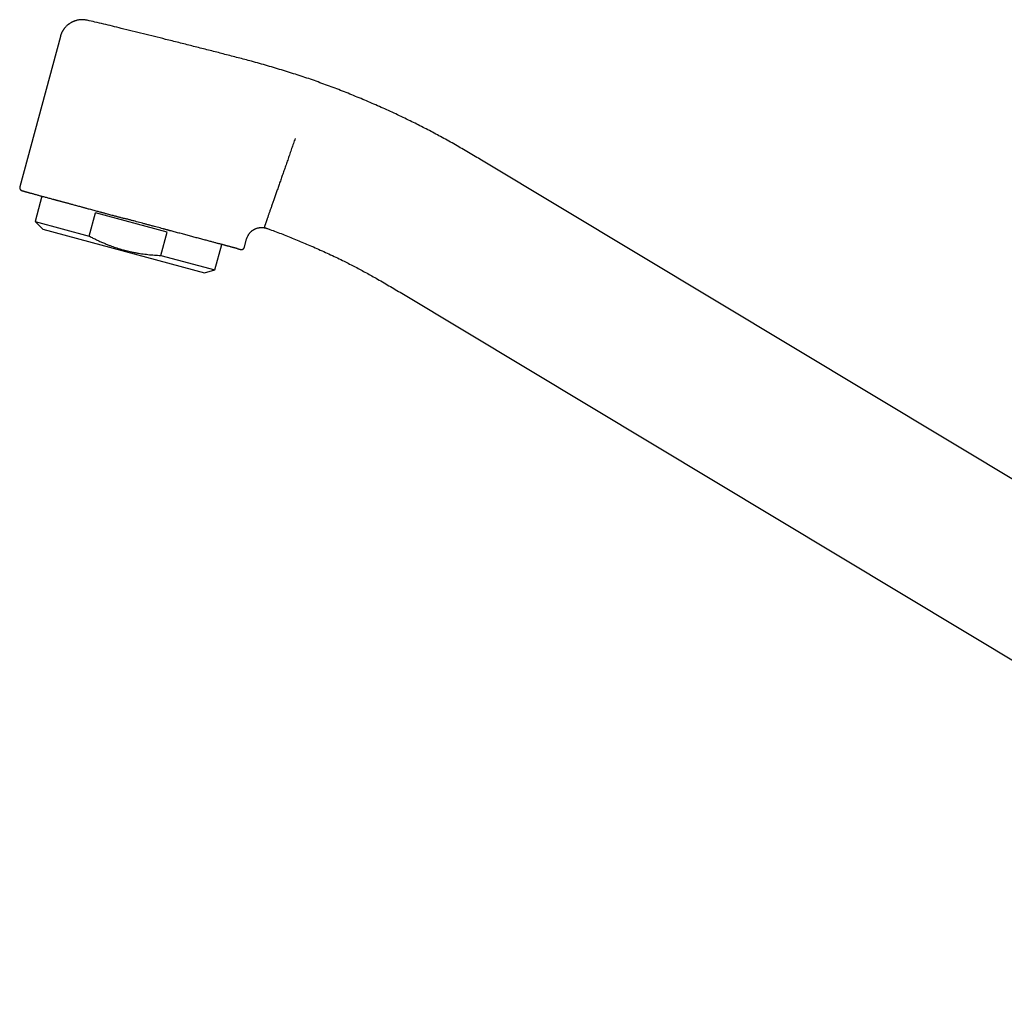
# Model space of a CAD drawing. Header units: millimetres. Extents: x 8 to 793, y 12 to 538.
# Tile 1 of 25: x 27 to 154, y 412 to 538. Entities that reach past the tile are written whole.
import ezdxf

# ---------------------------------------------------------------- set-up
doc = ezdxf.new("R2010")
doc.units = ezdxf.units.MM

msp = doc.modelspace()

# ---------------------------------------------------------------- linework, layer by layer
at = {"color": 7, "linetype": 'Continuous', "lineweight": 30}
for p, q in [((32.11, 535.89), (26.88, 516.5)), ((208.49, 446.59), (86.44, 519.93)), ((29.74, 515.3), (28.86, 512.04)), ((35.82, 510.16), (36.63, 513.16)), ((45.89, 510.67), (36.63, 513.16)), ((28.86, 512.04), (29.84, 511.06)), ((28.86, 512.04), (35.82, 510.16)), ((29.84, 511.06), (50.69, 505.43)), ((45.08, 507.67), (45.89, 510.67)), ((55.85, 508.72), (56.14, 509.79)), ((52.03, 505.79), (52.92, 509.07)), ((54.93, 508.55), (54.99, 508.53)), ((45.08, 507.67), (52.03, 505.79)), ((50.69, 505.43), (52.03, 505.79)), ((76.14, 502.78), (226.99, 412.14))]:
    msp.add_line(p, q, dxfattribs=at)
for points, knots in [([(35.57, 537.99), (35.52, 538), (35.41, 538.02), (35.25, 538.04), (35.09, 538.05), (34.93, 538.06), (34.77, 538.05), (34.62, 538.04), (34.48, 538.02), (34.34, 538), (34.21, 537.97), (34.09, 537.93), (33.99, 537.9), (33.89, 537.86), (33.8, 537.83), (33.71, 537.79), (33.63, 537.75), (33.55, 537.71), (33.44, 537.65), (33.33, 537.58), (33.21, 537.5), (33.08, 537.4), (32.94, 537.28), (32.83, 537.17), (32.74, 537.07), (32.68, 536.99), (32.62, 536.92), (32.57, 536.85), (32.53, 536.79), (32.49, 536.75), (32.46, 536.7), (32.44, 536.66), (32.42, 536.62), (32.4, 536.6), (32.39, 536.58), (32.38, 536.56), (32.37, 536.54), (32.35, 536.51), (32.33, 536.47), (32.3, 536.42), (32.27, 536.36), (32.24, 536.28), (32.21, 536.2), (32.17, 536.11), (32.14, 536), (32.12, 535.93), (32.11, 535.89)], [0, 0, 0, 0, 0.034775, 0.072617, 0.109616, 0.145647, 0.18059, 0.214337, 0.246791, 0.277865, 0.307484, 0.335582, 0.360387, 0.383782, 0.405738, 0.42623, 0.445243, 0.463748, 0.493257, 0.523269, 0.553751, 0.593169, 0.633213, 0.673797, 0.697931, 0.721375, 0.74308, 0.763063, 0.777066, 0.7901, 0.802177, 0.813304, 0.823213, 0.830922, 0.833925, 0.837036, 0.842506, 0.850498, 0.860988, 0.873939, 0.889306, 0.907035, 0.927056, 0.949289, 0.97364, 1, 1, 1, 1]), ([(55.89, 532.92), (55.33, 533.07), (54.19, 533.37), (52.49, 533.81), (50.79, 534.24), (49.09, 534.67), (47.39, 535.1), (45.3, 535.62), (42.82, 536.24), (40.54, 536.8), (38.83, 537.22), (37.71, 537.49), (36.62, 537.75), (35.91, 537.91), (35.57, 537.99)], [0, 0, 0, 0, 0.083836, 0.167675, 0.251514, 0.335354, 0.419191, 0.503026, 0.643866, 0.784706, 0.840035, 0.895361, 0.950682, 1, 1, 1, 1]), ([(35.57, 537.99), (35.57, 537.99), (35.57, 537.99), (35.57, 537.99), (35.57, 537.99)], [0, 0, 0, 0, 0.859166, 1, 1, 1, 1]), ([(86.44, 519.93), (86.16, 520.1), (85.6, 520.43), (84.75, 520.93), (83.91, 521.43), (83.06, 521.92), (82.2, 522.4), (81.36, 522.87), (80.53, 523.32), (79.71, 523.75), (78.89, 524.18), (78.07, 524.6), (77.21, 525.02), (76.31, 525.46), (75.38, 525.9), (74.44, 526.33), (73.5, 526.76), (72.56, 527.17), (71.61, 527.58), (70.65, 527.98), (69.7, 528.37), (68.74, 528.76), (67.78, 529.13), (66.81, 529.5), (65.84, 529.85), (64.87, 530.2), (63.9, 530.54), (62.92, 530.86), (61.92, 531.18), (60.9, 531.5), (59.87, 531.81), (58.83, 532.11), (57.79, 532.41), (56.81, 532.68), (56.18, 532.85), (55.89, 532.92)], [0, 0, 0, 0, 0.029444, 0.05889, 0.088337, 0.117785, 0.147231, 0.176676, 0.204437, 0.232197, 0.259956, 0.287716, 0.315476, 0.346459, 0.377444, 0.40843, 0.439418, 0.470406, 0.501395, 0.532385, 0.563373, 0.594361, 0.625347, 0.656332, 0.687315, 0.718297, 0.749279, 0.780261, 0.811244, 0.843703, 0.876164, 0.908627, 0.941089, 0.973551, 1, 1, 1, 1]), ([(62.4, 522.74), (62.36, 522.64), (62.28, 522.42), (62.17, 522.1), (62.06, 521.77), (61.94, 521.44), (61.83, 521.1), (61.71, 520.77), (61.6, 520.44), (61.48, 520.12), (61.38, 519.81), (61.27, 519.5), (61.16, 519.19), (61.05, 518.88), (60.95, 518.58), (60.84, 518.28), (60.74, 517.98), (60.64, 517.69), (60.54, 517.4), (60.43, 517.11), (60.34, 516.82), (60.24, 516.54), (60.14, 516.27), (60.05, 516), (59.95, 515.73), (59.86, 515.47), (59.77, 515.21), (59.69, 514.96), (59.6, 514.72), (59.52, 514.48), (59.44, 514.26), (59.36, 514.03), (59.29, 513.82), (59.22, 513.62), (59.15, 513.42), (59.08, 513.23), (59.02, 513.05), (58.96, 512.88), (58.9, 512.71), (58.85, 512.56), (58.8, 512.42), (58.75, 512.28), (58.71, 512.15), (58.66, 512.02), (58.62, 511.9), (58.58, 511.79), (58.55, 511.69), (58.52, 511.61), (58.49, 511.53), (58.47, 511.47), (58.45, 511.42), (58.44, 511.38), (58.43, 511.34), (58.42, 511.32), (58.41, 511.3), (58.41, 511.3), (58.41, 511.29)], [0, 0, 0, 0, 0.018128, 0.036461, 0.054996, 0.073727, 0.092651, 0.111762, 0.131052, 0.148889, 0.166867, 0.184981, 0.203224, 0.221592, 0.240077, 0.258188, 0.276398, 0.2947, 0.313087, 0.331553, 0.350089, 0.368689, 0.387345, 0.406049, 0.424793, 0.443569, 0.46237, 0.481187, 0.500013, 0.518838, 0.537655, 0.556456, 0.575232, 0.593976, 0.612679, 0.631334, 0.649933, 0.668469, 0.686934, 0.70532, 0.723621, 0.741831, 0.759941, 0.780099, 0.800117, 0.819986, 0.839698, 0.859247, 0.878624, 0.897824, 0.915263, 0.932543, 0.94966, 0.966611, 0.983392, 1, 1, 1, 1]), ([(26.88, 516.5), (26.88, 516.49), (26.87, 516.47), (26.87, 516.43), (26.87, 516.4), (26.87, 516.38), (26.87, 516.35), (26.88, 516.32), (26.88, 516.28), (26.9, 516.25), (26.91, 516.22), (26.93, 516.19), (26.95, 516.16), (26.97, 516.14), (26.99, 516.11), (27.01, 516.09), (27.03, 516.08), (27.04, 516.07), (27.05, 516.06), (27.06, 516.06), (27.08, 516.05), (27.09, 516.04), (27.1, 516.04), (27.11, 516.03), (27.12, 516.03), (27.13, 516.02), (27.14, 516.02), (27.14, 516.02), (27.15, 516.02), (27.16, 516.01), (27.18, 516.01), (27.2, 516), (27.23, 515.99), (27.27, 515.98), (27.32, 515.97), (27.38, 515.95), (27.45, 515.93), (27.54, 515.91), (27.63, 515.88), (27.74, 515.85), (27.85, 515.82), (27.97, 515.79), (28.1, 515.75), (28.24, 515.71), (28.39, 515.67), (28.55, 515.63), (28.72, 515.58), (28.91, 515.53), (29.1, 515.48), (29.3, 515.42), (29.5, 515.37), (29.72, 515.31), (29.94, 515.25), (30.17, 515.19), (30.4, 515.12), (30.63, 515.06), (30.87, 515), (31.05, 514.95), (31.18, 514.91), (31.26, 514.89), (31.35, 514.87), (31.43, 514.84), (31.53, 514.82), (31.63, 514.79), (31.74, 514.76), (31.85, 514.73), (31.98, 514.7), (32.11, 514.66), (32.25, 514.62), (32.4, 514.58), (32.56, 514.54), (32.72, 514.5), (32.89, 514.45), (33.06, 514.4), (33.24, 514.36), (33.43, 514.31), (33.63, 514.25), (33.76, 514.22), (33.83, 514.2)], [0, 0, 0, 0, 0.002579, 0.004862, 0.006812, 0.008399, 0.009712, 0.012033, 0.014568, 0.017314, 0.019474, 0.021658, 0.023871, 0.02612, 0.028413, 0.030728, 0.032699, 0.034231, 0.035343, 0.036108, 0.038815, 0.041955, 0.045556, 0.049635, 0.054441, 0.059796, 0.065708, 0.072049, 0.078459, 0.084917, 0.100329, 0.11601, 0.135029, 0.154432, 0.174221, 0.200836, 0.227107, 0.253034, 0.278617, 0.304371, 0.329994, 0.355617, 0.381239, 0.40686, 0.432482, 0.458103, 0.484191, 0.510281, 0.536372, 0.56246, 0.588546, 0.614165, 0.639784, 0.665404, 0.690866, 0.714769, 0.738385, 0.761715, 0.769506, 0.777265, 0.785004, 0.793155, 0.801936, 0.811346, 0.821385, 0.832054, 0.843352, 0.855279, 0.867836, 0.881022, 0.894838, 0.909283, 0.923078, 0.937402, 0.952256, 0.96764, 0.983555, 1, 1, 1, 1]), ([(33.84, 514.2), (33.92, 514.17), (34.08, 514.13), (34.32, 514.06), (34.57, 514), (34.78, 513.94), (34.95, 513.89), (35.1, 513.85), (35.25, 513.81), (35.4, 513.77), (35.6, 513.72), (35.84, 513.65), (36.13, 513.58), (36.41, 513.5), (36.69, 513.43), (36.93, 513.36), (37.14, 513.3), (37.32, 513.26), (37.5, 513.21), (37.67, 513.16), (37.85, 513.11), (38.06, 513.06), (38.31, 512.99), (38.59, 512.91), (38.91, 512.83), (39.26, 512.73), (39.64, 512.63), (40.03, 512.53), (40.28, 512.46), (40.41, 512.42)], [0, 0, 0, 0, 0.041377, 0.081926, 0.121656, 0.160579, 0.184637, 0.208383, 0.23182, 0.255495, 0.280867, 0.325601, 0.369628, 0.412974, 0.455671, 0.497749, 0.52394, 0.55011, 0.576263, 0.602402, 0.628532, 0.654657, 0.695709, 0.736775, 0.778383, 0.834139, 0.889633, 0.944906, 1, 1, 1, 1]), ([(54.92, 508.55), (54.91, 508.55), (54.86, 508.56), (54.78, 508.58), (54.67, 508.61), (54.57, 508.64), (54.49, 508.66), (54.43, 508.68), (54.36, 508.69), (54.29, 508.71), (54.22, 508.73), (54.14, 508.75), (54.04, 508.78), (53.92, 508.81), (53.81, 508.84), (53.69, 508.87), (53.56, 508.9), (53.44, 508.94), (53.31, 508.97), (53.16, 509.01), (53.01, 509.05), (52.84, 509.1), (52.66, 509.14), (52.47, 509.19), (52.27, 509.25), (52.07, 509.3), (51.87, 509.35), (51.66, 509.41), (51.43, 509.47), (51.18, 509.54), (50.92, 509.61), (50.64, 509.68), (50.36, 509.76), (50.07, 509.83), (49.78, 509.91), (49.49, 509.99), (49.2, 510.07), (48.9, 510.15), (48.61, 510.23), (48.31, 510.31), (48, 510.39), (47.69, 510.47), (47.39, 510.55), (47.1, 510.63), (46.81, 510.71), (46.53, 510.78), (46.3, 510.84), (46.11, 510.89), (45.98, 510.93), (45.86, 510.96), (45.73, 511), (45.6, 511.03), (45.47, 511.07), (45.26, 511.12), (44.98, 511.2), (44.61, 511.3), (44.24, 511.4), (43.86, 511.5), (43.48, 511.6), (43.09, 511.7), (42.71, 511.81), (42.33, 511.91), (41.95, 512.01), (41.58, 512.11), (41.19, 512.21), (40.8, 512.32), (40.54, 512.39), (40.41, 512.42)], [0, 0, 0, 0, 0.00846, 0.029149, 0.049387, 0.06918, 0.079375, 0.089451, 0.09941, 0.109255, 0.11955, 0.130395, 0.144754, 0.158927, 0.172921, 0.186742, 0.200396, 0.213889, 0.227228, 0.24042, 0.255873, 0.271411, 0.287043, 0.302781, 0.318637, 0.334334, 0.350163, 0.366135, 0.38156, 0.399951, 0.418409, 0.436945, 0.455575, 0.474309, 0.493162, 0.511016, 0.528807, 0.546545, 0.564239, 0.581898, 0.599533, 0.617152, 0.63511, 0.650883, 0.666582, 0.682215, 0.697788, 0.704762, 0.711727, 0.718683, 0.725631, 0.732571, 0.739504, 0.74643, 0.765377, 0.784499, 0.803815, 0.823342, 0.843096, 0.863093, 0.883348, 0.902155, 0.921203, 0.940501, 0.96006, 0.97989, 1, 1, 1, 1]), ([(56.14, 509.79), (56.15, 509.83), (56.18, 509.9), (56.22, 510.02), (56.27, 510.14), (56.33, 510.24), (56.39, 510.35), (56.45, 510.44), (56.52, 510.53), (56.59, 510.61), (56.65, 510.68), (56.72, 510.74), (56.79, 510.8), (56.86, 510.86), (56.93, 510.91), (57, 510.95), (57.06, 510.99), (57.14, 511.04), (57.23, 511.08), (57.33, 511.12), (57.44, 511.17), (57.57, 511.21), (57.69, 511.23), (57.77, 511.24), (57.84, 511.25), (57.89, 511.26), (57.94, 511.26), (57.99, 511.27), (58.02, 511.27), (58.05, 511.27), (58.07, 511.27), (58.09, 511.27), (58.11, 511.27), (58.14, 511.27), (58.17, 511.26), (58.21, 511.26), (58.26, 511.26), (58.32, 511.25), (58.39, 511.24), (58.47, 511.23), (58.56, 511.21), (58.66, 511.18), (58.72, 511.16), (58.75, 511.15)], [0, 0, 0, 0, 0.034283, 0.073829, 0.112296, 0.149552, 0.185483, 0.219989, 0.252986, 0.284403, 0.314186, 0.342291, 0.37174, 0.399017, 0.424109, 0.447011, 0.468741, 0.497636, 0.527175, 0.55756, 0.597412, 0.638523, 0.68081, 0.701128, 0.720645, 0.738075, 0.753413, 0.766664, 0.777297, 0.786071, 0.792994, 0.797724, 0.803767, 0.811172, 0.820181, 0.832283, 0.847705, 0.866404, 0.888326, 0.913392, 0.941506, 0.972542, 1, 1, 1, 1]), ([(58.75, 511.15), (58.87, 511.1), (59.28, 510.96), (59.96, 510.71), (60.79, 510.39), (61.62, 510.07), (62.44, 509.73), (63.26, 509.39), (64.1, 509.03), (64.97, 508.66), (65.86, 508.26), (66.75, 507.86), (67.64, 507.44), (68.47, 507.04), (69.24, 506.65), (69.97, 506.28), (70.69, 505.9), (71.4, 505.51), (72.12, 505.12), (72.87, 504.7), (73.66, 504.25), (74.49, 503.76), (75.31, 503.28), (75.86, 502.95), (76.14, 502.78)], [0, 0, 0, 0, 0.020921, 0.066833, 0.11275, 0.158672, 0.204599, 0.250529, 0.29646, 0.346984, 0.397504, 0.448018, 0.498526, 0.549029, 0.591112, 0.633194, 0.675278, 0.717365, 0.759457, 0.801553, 0.851169, 0.900785, 0.950398, 1, 1, 1, 1]), ([(58.75, 511.15), (58.75, 511.15), (58.75, 511.15), (58.75, 511.15), (58.75, 511.15)], [0, 0, 0, 0, 0.004021, 1, 1, 1, 1]), ([(35.82, 510.16), (35.91, 510.12), (36.15, 509.99), (36.54, 509.79), (36.98, 509.58), (37.44, 509.37), (37.9, 509.18), (38.32, 509.01), (38.71, 508.86), (39.06, 508.74), (39.41, 508.62), (39.73, 508.52), (40.02, 508.44), (40.29, 508.36), (40.6, 508.28), (40.93, 508.2), (41.24, 508.13), (41.52, 508.07), (41.82, 508.01), (42.18, 507.95), (42.59, 507.88), (43, 507.83), (43.41, 507.78), (43.83, 507.74), (44.24, 507.71), (44.66, 507.68), (44.94, 507.67), (45.08, 507.67)], [0, 0, 0, 0, 0.032291, 0.083608, 0.13498, 0.186352, 0.237877, 0.289402, 0.327892, 0.366388, 0.404884, 0.443374, 0.469962, 0.49655, 0.532065, 0.567583, 0.603097, 0.629782, 0.656467, 0.699242, 0.742061, 0.78488, 0.827826, 0.870773, 0.913838, 0.956903, 1, 1, 1, 1]), ([(55, 508.53), (55.01, 508.52), (55.04, 508.52), (55.08, 508.51), (55.11, 508.5), (55.14, 508.49), (55.17, 508.48), (55.19, 508.48), (55.21, 508.47), (55.22, 508.47), (55.24, 508.47), (55.25, 508.46), (55.26, 508.46), (55.28, 508.46), (55.29, 508.45), (55.31, 508.45), (55.33, 508.44), (55.34, 508.44), (55.35, 508.44), (55.36, 508.44), (55.36, 508.43), (55.37, 508.43), (55.38, 508.43), (55.39, 508.43), (55.4, 508.43), (55.41, 508.43), (55.42, 508.42), (55.42, 508.42), (55.43, 508.42), (55.44, 508.42), (55.46, 508.42), (55.48, 508.42), (55.5, 508.42), (55.52, 508.42), (55.54, 508.43), (55.56, 508.43), (55.58, 508.44), (55.61, 508.45), (55.64, 508.46), (55.67, 508.48), (55.71, 508.5), (55.74, 508.53), (55.76, 508.55), (55.79, 508.59), (55.81, 508.62), (55.84, 508.67), (55.85, 508.7), (55.85, 508.72)], [0, 0, 0, 0, 0.049526, 0.096249, 0.140172, 0.181296, 0.219622, 0.255153, 0.286093, 0.314549, 0.340522, 0.364012, 0.385019, 0.420167, 0.457366, 0.496701, 0.538174, 0.581785, 0.610651, 0.640383, 0.670653, 0.69909, 0.725235, 0.748691, 0.769952, 0.789032, 0.805947, 0.817334, 0.827508, 0.837303, 0.845321, 0.854028, 0.863509, 0.873838, 0.879341, 0.885219, 0.89162, 0.898659, 0.909021, 0.91954, 0.929978, 0.940289, 0.95043, 0.960999, 0.972914, 0.985996, 1, 1, 1, 1])]:
    msp.add_open_spline(points, degree=3, knots=knots, dxfattribs=at)

doc.saveas('drawing.dxf')
